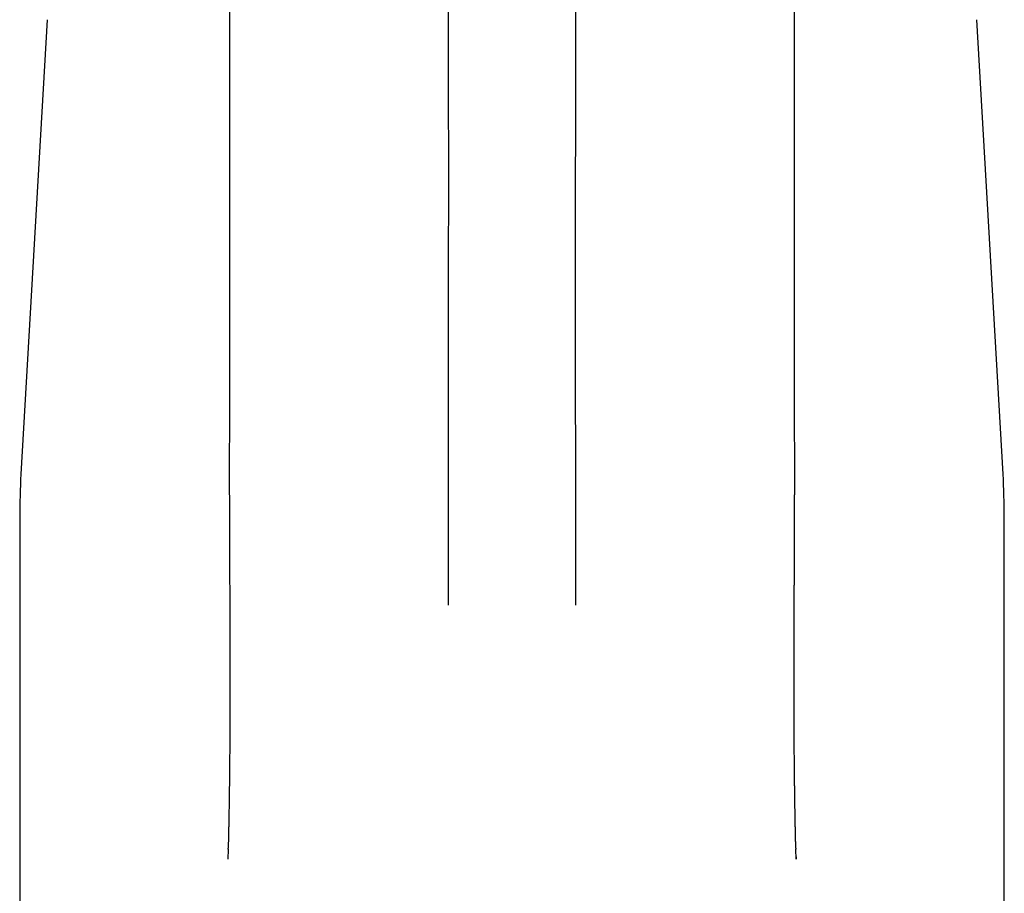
# Model space of a CAD drawing. Header units: millimetres. Extents: x 8 to 763, y 12 to 560.
# Tile 15 of 24: x 369 to 421, y 444 to 491. Entities that reach past the tile are written whole.
import ezdxf

# ---------------------------------------------------------------- set-up
doc = ezdxf.new("R2010")
doc.units = ezdxf.units.MM

msp = doc.modelspace()

# ---------------------------------------------------------------- linework, layer by layer
at = {"color": 7, "linetype": 'Continuous', "lineweight": 30}
for p, q in [((369.978, 491.035), (368.566, 466.563)), ((421.434, 466.563), (420.022, 491.035)), ((368.5, 464.259), (368.5, 419.612)), ((421.5, 419.612), (421.5, 464.259)), ((379.721, 446.376), (379.712, 445.844)), ((379.721, 446.376), (379.723, 446.43)), ((410.277, 446.43), (410.279, 446.376)), ((410.288, 445.843), (410.279, 446.376))]:
    msp.add_line(p, q, dxfattribs=at)
at = {"color": 7, "linetype": 'Continuous', "lineweight": 30, "flags": 128}
for points in [[(379.791, 535.447), (379.791, 524.507), (379.791, 513.568), (379.791, 502.629), (379.791, 491.69), (379.791, 480.75), (379.791, 469.81)], [(410.209, 469.81), (410.209, 480.751), (410.209, 491.691), (410.209, 502.631), (410.209, 513.57), (410.209, 524.508), (410.209, 535.446)]]:
    msp.add_lwpolyline(points, dxfattribs=at)
at = {"color": 7, "linetype": 'Continuous', "lineweight": 30}
for centre, start, end in [((408.5, 464.259), 176.6981, 180), ((381.5, 464.259), 0, 3.3019)]:
    msp.add_arc(centre, 40, start, end, dxfattribs=at)
for points, knots in [([(398.414, 525.162), (398.414, 523.41), (398.414, 519.906), (398.413, 514.657), (398.412, 509.406), (398.412, 504.156), (398.411, 498.905), (398.41, 493.655), (398.41, 485.342), (398.406, 473.966), (398.411, 464.34), (398.414, 459.527)], [0, 0, 0, 0, 0.08, 0.16, 0.24, 0.32, 0.4, 0.48, 0.56, 0.78, 1, 1, 1, 1]), ([(391.586, 459.527), (391.588, 466.436), (391.593, 480.255), (391.588, 500.983), (391.587, 514.802), (391.586, 521.712)], [0, 0, 0, 0, 0.333334, 0.666667, 1, 1, 1, 1]), ([(379.791, 469.835), (379.79, 469.778), (379.79, 469.658), (379.789, 469.477), (379.788, 469.293), (379.787, 469.115), (379.787, 468.943), (379.786, 468.776), (379.785, 468.615), (379.785, 468.457), (379.785, 468.303), (379.784, 468.152), (379.784, 468.007), (379.784, 467.869), (379.784, 467.736), (379.783, 467.61), (379.783, 467.49), (379.783, 467.376), (379.783, 467.267), (379.783, 467.165), (379.783, 467.069), (379.783, 466.981), (379.783, 466.899), (379.783, 466.825), (379.783, 466.755), (379.783, 466.687), (379.783, 466.602), (379.783, 466.501), (379.783, 466.385), (379.783, 466.274), (379.784, 466.168), (379.784, 466.068), (379.784, 465.989), (379.784, 465.93), (379.784, 465.887), (379.784, 465.84), (379.784, 465.79), (379.784, 465.736), (379.784, 465.674), (379.784, 465.604), (379.784, 465.524), (379.785, 465.44), (379.785, 465.347), (379.785, 465.247), (379.785, 465.143), (379.786, 465.04), (379.786, 464.939), (379.786, 464.841), (379.786, 464.727), (379.787, 464.599), (379.787, 464.457), (379.787, 464.324), (379.788, 464.199), (379.788, 464.081), (379.789, 463.965), (379.789, 463.854), (379.789, 463.747), (379.79, 463.649), (379.79, 463.562), (379.79, 463.482), (379.791, 463.402), (379.791, 463.324), (379.791, 463.248), (379.792, 463.174), (379.792, 463.096), (379.792, 463.013), (379.793, 462.926), (379.793, 462.835), (379.793, 462.742), (379.794, 462.65), (379.794, 462.561), (379.794, 462.473), (379.795, 462.394), (379.795, 462.322), (379.795, 462.258), (379.796, 462.195), (379.796, 462.134), (379.796, 462.075), (379.796, 462.019), (379.797, 461.967), (379.797, 461.921), (379.797, 461.881), (379.797, 461.846), (379.797, 461.814), (379.797, 461.782), (379.798, 461.747), (379.798, 461.708), (379.798, 461.662), (379.798, 461.61), (379.798, 461.55), (379.799, 461.485), (379.799, 461.415), (379.799, 461.342), (379.8, 461.171), (379.801, 460.872), (379.803, 460.575), (379.804, 460.376), (379.804, 460.309), (379.804, 460.246), (379.804, 460.188), (379.805, 460.138), (379.805, 460.094), (379.805, 460.057), (379.805, 460.023), (379.805, 459.992), (379.805, 459.963), (379.806, 459.931), (379.806, 459.893), (379.806, 459.85), (379.806, 459.801), (379.806, 459.746), (379.807, 459.685), (379.807, 459.62), (379.807, 459.552), (379.807, 459.483), (379.808, 459.411), (379.808, 459.323), (379.808, 459.218), (379.809, 459.094), (379.809, 458.986), (379.81, 458.895), (379.81, 458.825), (379.81, 458.76), (379.81, 458.701), (379.811, 458.651), (379.811, 458.608), (379.811, 458.573), (379.811, 458.542), (379.811, 458.513), (379.811, 458.484), (379.811, 458.452), (379.811, 458.415), (379.812, 458.372), (379.812, 458.324), (379.812, 458.27), (379.812, 458.207), (379.812, 458.137), (379.813, 458.062), (379.813, 457.988), (379.813, 457.897), (379.813, 457.79), (379.814, 457.668), (379.814, 457.549), (379.814, 457.451), (379.815, 457.374), (379.815, 457.317), (379.815, 457.265), (379.815, 457.217), (379.815, 457.173), (379.815, 457.135), (379.815, 457.101), (379.815, 457.072), (379.815, 457.047), (379.815, 457.024), (379.815, 456.993), (379.816, 456.952), (379.816, 456.898), (379.816, 456.839), (379.816, 456.771), (379.816, 456.694), (379.816, 456.607), (379.816, 456.515), (379.816, 456.418), (379.817, 456.316), (379.817, 456.209), (379.817, 456.097), (379.817, 455.979), (379.817, 455.857), (379.817, 455.73), (379.817, 455.598), (379.817, 455.463), (379.817, 455.326), (379.817, 455.188), (379.817, 455.045), (379.817, 454.897), (379.817, 454.742), (379.817, 454.579), (379.816, 454.407), (379.816, 454.231), (379.816, 454.05), (379.815, 453.864), (379.815, 453.661), (379.814, 453.445), (379.813, 453.218), (379.812, 452.992), (379.811, 452.737), (379.809, 452.454), (379.807, 452.143), (379.805, 451.836), (379.803, 451.534), (379.8, 451.231), (379.798, 450.926), (379.795, 450.62), (379.791, 450.318), (379.788, 450.022), (379.784, 449.731), (379.78, 449.456), (379.777, 449.196), (379.773, 448.952), (379.77, 448.744), (379.767, 448.571), (379.764, 448.434), (379.762, 448.301), (379.76, 448.173), (379.757, 448.049), (379.755, 447.93), (379.753, 447.816), (379.751, 447.708), (379.749, 447.606), (379.747, 447.509), (379.745, 447.419), (379.743, 447.334), (379.742, 447.26), (379.74, 447.197), (379.739, 447.144), (379.738, 447.101), (379.738, 447.07), (379.737, 447.047), (379.737, 447.022), (379.736, 446.994), (379.735, 446.96), (379.734, 446.921), (379.733, 446.877), (379.732, 446.828), (379.731, 446.773), (379.729, 446.714), (379.728, 446.65), (379.726, 446.581), (379.725, 446.507), (379.723, 446.456), (379.723, 446.43)], [0, 0, 0, 0, 0.00707, 0.01493, 0.022561, 0.029963, 0.037135, 0.044077, 0.050789, 0.057273, 0.063818, 0.070112, 0.076154, 0.081944, 0.087482, 0.092769, 0.097804, 0.102587, 0.107118, 0.111398, 0.115425, 0.119202, 0.122532, 0.125638, 0.128546, 0.131378, 0.13415, 0.139234, 0.144102, 0.148753, 0.153189, 0.157407, 0.161409, 0.163103, 0.164875, 0.166815, 0.168923, 0.171198, 0.17364, 0.176734, 0.18006, 0.183618, 0.187409, 0.191764, 0.19619, 0.20052, 0.204752, 0.208888, 0.212928, 0.21908, 0.225026, 0.230837, 0.235911, 0.240877, 0.245737, 0.250465, 0.254988, 0.2593, 0.262759, 0.266069, 0.269364, 0.272913, 0.275885, 0.27902, 0.282316, 0.285774, 0.28947, 0.293334, 0.297313, 0.30121, 0.305005, 0.308699, 0.312292, 0.315072, 0.317788, 0.320441, 0.32303, 0.325555, 0.327941, 0.330134, 0.332132, 0.33376, 0.335232, 0.336548, 0.337868, 0.339351, 0.340995, 0.342802, 0.345114, 0.347647, 0.350401, 0.353375, 0.356554, 0.359781, 0.375038, 0.394568, 0.397612, 0.400471, 0.40313, 0.405587, 0.407843, 0.40957, 0.411157, 0.412605, 0.413913, 0.415092, 0.416338, 0.417995, 0.419856, 0.42192, 0.424189, 0.426864, 0.42967, 0.432555, 0.435519, 0.438562, 0.441684, 0.44675, 0.452011, 0.457467, 0.460677, 0.463657, 0.466406, 0.468925, 0.471213, 0.47285, 0.474344, 0.475696, 0.476906, 0.47802, 0.479386, 0.480985, 0.482818, 0.484884, 0.487183, 0.489717, 0.49294, 0.496145, 0.499298, 0.502399, 0.507807, 0.513049, 0.518125, 0.523036, 0.525631, 0.52805, 0.530284, 0.532333, 0.534198, 0.535877, 0.537291, 0.538541, 0.539626, 0.54055, 0.541438, 0.543563, 0.545886, 0.548405, 0.551123, 0.554615, 0.558359, 0.562324, 0.56651, 0.570915, 0.575542, 0.580388, 0.585455, 0.590742, 0.596249, 0.601976, 0.607924, 0.613733, 0.619738, 0.625938, 0.632334, 0.638925, 0.646129, 0.653552, 0.661195, 0.669058, 0.67714, 0.685442, 0.695405, 0.70529, 0.715081, 0.724778, 0.738467, 0.751965, 0.765271, 0.778385, 0.791308, 0.804805, 0.818086, 0.831152, 0.844002, 0.856638, 0.869059, 0.879811, 0.890397, 0.900816, 0.906879, 0.912853, 0.918612, 0.924145, 0.929546, 0.934711, 0.93964, 0.944335, 0.948795, 0.952946, 0.956871, 0.96057, 0.964042, 0.966486, 0.968805, 0.970997, 0.971987, 0.972949, 0.973973, 0.975221, 0.976698, 0.978403, 0.980337, 0.982498, 0.984888, 0.987507, 0.9903, 0.993313, 0.996547, 1, 1, 1, 1]), ([(410.277, 446.43), (410.276, 446.469), (410.275, 446.544), (410.272, 446.654), (410.27, 446.758), (410.267, 446.855), (410.265, 446.941), (410.264, 447.015), (410.262, 447.079), (410.261, 447.139), (410.26, 447.196), (410.257, 447.313), (410.253, 447.491), (410.249, 447.691), (410.246, 447.848), (410.244, 447.962), (410.242, 448.072), (410.24, 448.17), (410.239, 448.256), (410.237, 448.331), (410.236, 448.401), (410.235, 448.463), (410.234, 448.519), (410.233, 448.568), (410.233, 448.617), (410.232, 448.666), (410.231, 448.716), (410.23, 448.792), (410.228, 448.895), (410.226, 449.005), (410.225, 449.096), (410.224, 449.168), (410.223, 449.241), (410.222, 449.316), (410.221, 449.393), (410.219, 449.473), (410.218, 449.561), (410.217, 449.657), (410.216, 449.761), (410.214, 449.872), (410.213, 449.987), (410.211, 450.108), (410.21, 450.235), (410.208, 450.368), (410.207, 450.501), (410.205, 450.634), (410.204, 450.767), (410.203, 450.904), (410.201, 451.046), (410.2, 451.193), (410.199, 451.344), (410.197, 451.496), (410.196, 451.648), (410.195, 451.795), (410.194, 451.937), (410.193, 452.075), (410.192, 452.208), (410.191, 452.336), (410.191, 452.463), (410.19, 452.589), (410.189, 452.713), (410.189, 452.832), (410.188, 452.944), (410.188, 453.048), (410.187, 453.144), (410.187, 453.231), (410.187, 453.313), (410.186, 453.391), (410.186, 453.489), (410.186, 453.609), (410.185, 453.764), (410.185, 453.93), (410.184, 454.108), (410.184, 454.246), (410.184, 454.341), (410.184, 454.392), (410.184, 454.444), (410.184, 454.496), (410.183, 454.545), (410.183, 454.594), (410.183, 454.641), (410.183, 454.686), (410.183, 454.725), (410.183, 454.757), (410.183, 454.784), (410.183, 454.808), (410.183, 454.832), (410.183, 454.859), (410.183, 454.889), (410.183, 454.921), (410.183, 454.957), (410.183, 455.003), (410.183, 455.059), (410.183, 455.126), (410.183, 455.2), (410.183, 455.281), (410.183, 455.367), (410.183, 455.46), (410.183, 455.555), (410.183, 455.653), (410.183, 455.754), (410.183, 455.859), (410.183, 455.97), (410.183, 456.085), (410.183, 456.199), (410.183, 456.311), (410.184, 456.419), (410.184, 456.532), (410.184, 456.627), (410.184, 456.703), (410.184, 456.756), (410.184, 456.805), (410.184, 456.849), (410.184, 456.888), (410.184, 456.92), (410.184, 456.947), (410.185, 456.969), (410.185, 456.989), (410.185, 457.007), (410.185, 457.027), (410.185, 457.047), (410.185, 457.075), (410.185, 457.112), (410.185, 457.157), (410.185, 457.208), (410.185, 457.266), (410.185, 457.329), (410.186, 457.397), (410.186, 457.468), (410.186, 457.541), (410.186, 457.616), (410.186, 457.693), (410.187, 457.793), (410.187, 457.917), (410.187, 458.035), (410.188, 458.125), (410.188, 458.185), (410.188, 458.243), (410.188, 458.297), (410.188, 458.348), (410.189, 458.393), (410.189, 458.434), (410.189, 458.471), (410.189, 458.503), (410.189, 458.535), (410.189, 458.567), (410.189, 458.603), (410.189, 458.646), (410.19, 458.697), (410.19, 458.754), (410.19, 458.818), (410.19, 458.885), (410.191, 458.955), (410.191, 459.031), (410.191, 459.109), (410.191, 459.188), (410.192, 459.262), (410.192, 459.332), (410.192, 459.396), (410.193, 459.469), (410.193, 459.554), (410.193, 459.653), (410.194, 459.769), (410.194, 459.9), (410.195, 460.046), (410.196, 460.195), (410.196, 460.332), (410.197, 460.457), (410.197, 460.57), (410.198, 460.685), (410.198, 460.8), (410.199, 460.913), (410.199, 461.023), (410.2, 461.126), (410.2, 461.22), (410.201, 461.309), (410.201, 461.397), (410.201, 461.486), (410.202, 461.575), (410.202, 461.677), (410.203, 461.792), (410.203, 461.922), (410.204, 462.057), (410.204, 462.197), (410.205, 462.341), (410.206, 462.487), (410.206, 462.632), (410.207, 462.772), (410.207, 462.907), (410.208, 463.035), (410.208, 463.161), (410.209, 463.284), (410.209, 463.401), (410.21, 463.514), (410.21, 463.615), (410.21, 463.709), (410.211, 463.798), (410.211, 463.893), (410.211, 463.992), (410.212, 464.097), (410.212, 464.207), (410.212, 464.314), (410.213, 464.417), (410.213, 464.512), (410.213, 464.602), (410.214, 464.687), (410.214, 464.769), (410.214, 464.846), (410.214, 464.918), (410.214, 465.001), (410.215, 465.098), (410.215, 465.21), (410.215, 465.324), (410.215, 465.442), (410.216, 465.561), (410.216, 465.677), (410.216, 465.766), (410.216, 465.83), (410.216, 465.871), (410.216, 465.911), (410.216, 465.95), (410.216, 465.989), (410.216, 466.033), (410.216, 466.085), (410.216, 466.144), (410.217, 466.209), (410.217, 466.279), (410.217, 466.354), (410.217, 466.434), (410.217, 466.519), (410.217, 466.609), (410.217, 466.707), (410.217, 466.813), (410.217, 466.928), (410.217, 467.049), (410.217, 467.176), (410.217, 467.31), (410.217, 467.446), (410.217, 467.586), (410.216, 467.729), (410.216, 467.877), (410.216, 468.031), (410.216, 468.19), (410.215, 468.355), (410.215, 468.526), (410.214, 468.702), (410.214, 468.884), (410.213, 469.07), (410.212, 469.26), (410.211, 469.455), (410.21, 469.648), (410.21, 469.775), (410.209, 469.835)], [0, 0, 0, 0, 0.005086, 0.009903, 0.014452, 0.018733, 0.022744, 0.025708, 0.028505, 0.031136, 0.033602, 0.035975, 0.046525, 0.057003, 0.062184, 0.067181, 0.071975, 0.076568, 0.080029, 0.083303, 0.086372, 0.089236, 0.091505, 0.093628, 0.095721, 0.097864, 0.100058, 0.102302, 0.10779, 0.113557, 0.116607, 0.11973, 0.122926, 0.126194, 0.129535, 0.133003, 0.136664, 0.140969, 0.145515, 0.1503, 0.155327, 0.160593, 0.166101, 0.171848, 0.177837, 0.183419, 0.189196, 0.195167, 0.201333, 0.207692, 0.214246, 0.220971, 0.227572, 0.233965, 0.24015, 0.246126, 0.251894, 0.257453, 0.262803, 0.268448, 0.27384, 0.278979, 0.283866, 0.2885, 0.292485, 0.296261, 0.29983, 0.30319, 0.306353, 0.312528, 0.318794, 0.326372, 0.33408, 0.341917, 0.344134, 0.346362, 0.3486, 0.350848, 0.353027, 0.355036, 0.357186, 0.359099, 0.360777, 0.362218, 0.363305, 0.364247, 0.365278, 0.366437, 0.367721, 0.369132, 0.37067, 0.372334, 0.37498, 0.377894, 0.381076, 0.384526, 0.388243, 0.392222, 0.396456, 0.400561, 0.40488, 0.409413, 0.414161, 0.419123, 0.424299, 0.428813, 0.433478, 0.438294, 0.443259, 0.44576, 0.448054, 0.45014, 0.452017, 0.453687, 0.455149, 0.456236, 0.45717, 0.457959, 0.458743, 0.459572, 0.460445, 0.461364, 0.463165, 0.465116, 0.467219, 0.46975, 0.472469, 0.475377, 0.478435, 0.481574, 0.484792, 0.488089, 0.491466, 0.497603, 0.503985, 0.50656, 0.50917, 0.511672, 0.513981, 0.516135, 0.51809, 0.519845, 0.521402, 0.522759, 0.524, 0.52539, 0.526939, 0.528647, 0.530887, 0.533353, 0.536044, 0.53896, 0.542034, 0.545002, 0.548592, 0.55197, 0.555138, 0.558094, 0.560838, 0.56339, 0.567449, 0.57168, 0.576083, 0.58219, 0.588404, 0.594718, 0.601137, 0.605878, 0.610682, 0.615547, 0.620475, 0.625352, 0.630016, 0.634466, 0.638356, 0.642073, 0.645775, 0.649528, 0.653332, 0.657188, 0.662461, 0.667946, 0.673652, 0.679578, 0.685724, 0.691959, 0.698103, 0.704156, 0.709679, 0.715123, 0.720475, 0.725637, 0.730592, 0.735338, 0.739877, 0.743435, 0.747204, 0.751184, 0.755377, 0.759781, 0.764398, 0.769222, 0.773388, 0.777368, 0.78116, 0.784765, 0.788183, 0.791413, 0.794456, 0.797335, 0.801906, 0.806604, 0.811431, 0.816356, 0.82149, 0.826367, 0.830986, 0.83273, 0.834434, 0.836099, 0.837724, 0.839322, 0.84104, 0.843309, 0.845806, 0.848529, 0.85148, 0.854658, 0.858, 0.861561, 0.865341, 0.86934, 0.873905, 0.878725, 0.883801, 0.889133, 0.89472, 0.900563, 0.906306, 0.912276, 0.918474, 0.924899, 0.931552, 0.938431, 0.945538, 0.952873, 0.960435, 0.968225, 0.976096, 0.984188, 0.992498, 1, 1, 1, 1]), ([(410.287, 445.996), (410.288, 445.984), (410.29, 445.933), (410.291, 445.882), (410.291, 445.843)], [0, 0, 0, 0, 0.239893, 1, 1, 1, 1])]:
    msp.add_open_spline(points, degree=3, knots=knots, dxfattribs=at)

doc.saveas('drawing.dxf')
